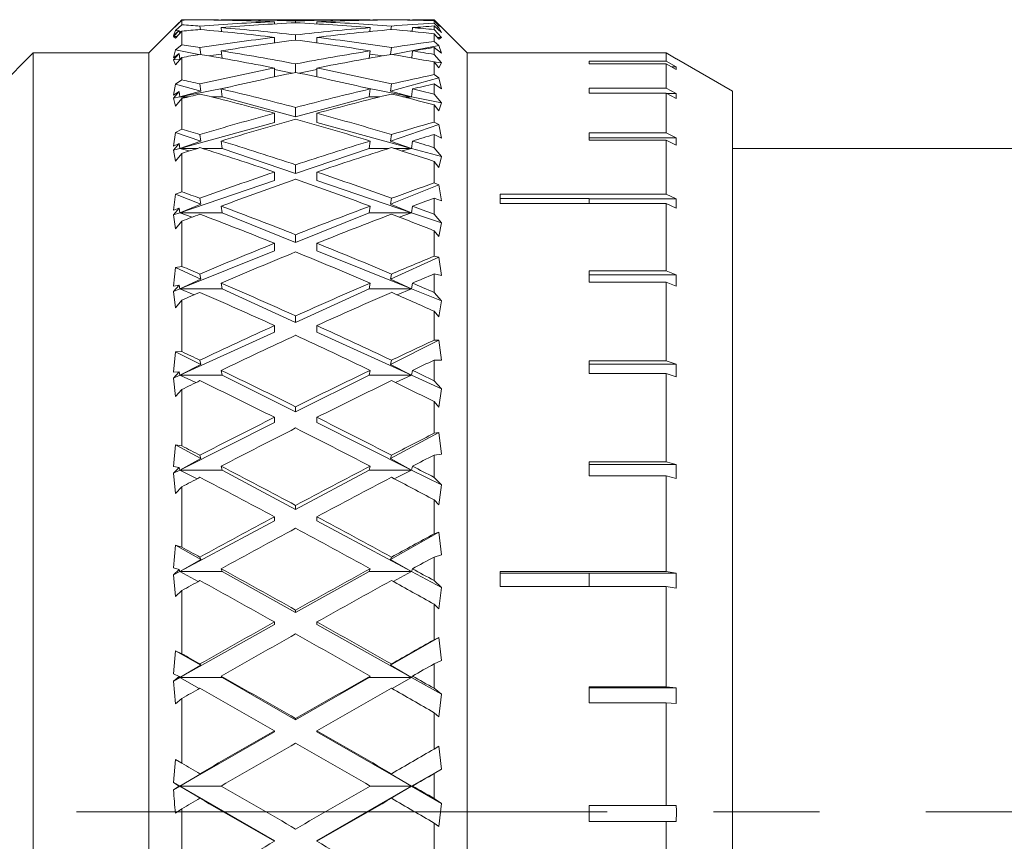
# Model space of a CAD drawing. Header units: inches. Extents: x 1.1 to 20.6, y 0.8 to 16.
# Tile 20 of 22: x 14.8 to 15.7, y 8.4 to 9.2. Entities that reach past the tile are written whole.
import ezdxf

# ---------------------------------------------------------------- set-up
doc = ezdxf.new("R2010")
doc.units = ezdxf.units.IN
doc.header["$MEASUREMENT"] = 0
doc.linetypes.add('CENTERX2', pattern=[0.8, 0.5, -0.1, 0.1, -0.1])
doc.layers.add('SLD-0', color=7, linetype='Continuous')

msp = doc.modelspace()

# ---------------------------------------------------------------- linework, layer by layer
at = {"color": 7, "linetype": 'Continuous', "lineweight": 15}
for p, q in [((14.90125, 9.15716), (14.90724, 9.16329)), ((14.90724, 9.16339), (14.90461, 9.16071)), ((14.90724, 9.16329), (14.90724, 9.15888)), ((14.92428, 9.16353), (14.92427, 9.16358)), ((14.94426, 9.16365), (14.94431, 9.16324)), ((15.08172, 9.16365), (14.94713, 9.16365)), ((15.08454, 9.16324), (15.08459, 9.16365)), ((15.10457, 9.16358), (15.10457, 9.16353)), ((15.12454, 9.16324), (15.12459, 9.16365)), ((15.14474, 9.16365), (15.12745, 9.16365)), ((15.17599, 9.1324), (15.14474, 9.16365)), ((15.14474, 9.16353), (15.14474, 9.16365)), ((15.15164, 9.15654), (15.14474, 9.16353)), ((14.90204, 9.15844), (14.87599, 9.1324)), ((14.90458, 9.16098), (14.89929, 9.15568)), ((14.89929, 9.15568), (14.90125, 9.15716)), ((14.90724, 9.15888), (14.90125, 9.15337)), ((14.90204, 9.15844), (14.90458, 9.16098)), ((14.90458, 9.16098), (14.90463, 9.16061)), ((14.92467, 9.15439), (14.92427, 9.1577)), ((14.94426, 9.15615), (14.94471, 9.15249)), ((14.99442, 9.1597), (14.99442, 9.16171)), ((15.01442, 9.16079), (15.01442, 9.16246)), ((15.03442, 9.1597), (15.03442, 9.16171)), ((15.08414, 9.15249), (15.08459, 9.15615)), ((15.10457, 9.1577), (15.10417, 9.15439)), ((15.12415, 9.15257), (15.12459, 9.15615)), ((15.14474, 9.16028), (15.14474, 9.16276)), ((15.14474, 9.16276), (15.14933, 9.15801)), ((15.14933, 9.15601), (15.14474, 9.16028)), ((15.14474, 9.15441), (15.14474, 9.15771)), ((15.14474, 9.15771), (15.15164, 9.15144)), ((15.15164, 9.14687), (15.14474, 9.15441)), ((15.14933, 9.15601), (15.14694, 9.15572)), ((15.14933, 9.15801), (15.15164, 9.15654)), ((15.15164, 9.15144), (15.14933, 9.15601)), ((14.89929, 9.14876), (14.90458, 9.15352)), ((14.90458, 9.15352), (14.89929, 9.14779)), ((14.90125, 9.15337), (14.89929, 9.14876)), ((14.90281, 9.14793), (14.89929, 9.14779)), ((14.89929, 9.14779), (14.90125, 9.14621)), ((14.90404, 9.15303), (14.90125, 9.15337)), ((14.90125, 9.14621), (14.90724, 9.15282)), ((14.90458, 9.15352), (14.90497, 9.15031)), ((14.9071, 9.15266), (14.90465, 9.15296)), ((14.90724, 9.15282), (14.90724, 9.13994)), ((14.99442, 9.14179), (14.99442, 9.147)), ((15.01442, 9.14448), (15.01442, 9.14933)), ((15.03442, 9.14179), (15.03442, 9.147)), ((15.1242, 9.15296), (15.12239, 9.15274)), ((15.14474, 9.14319), (15.14474, 9.15042)), ((15.14474, 9.15042), (15.14933, 9.1453)), ((15.15164, 9.14687), (15.14778, 9.14703)), ((15.14933, 9.1453), (15.15164, 9.14687)), ((14.90724, 9.13994), (14.90125, 9.13514)), ((14.9251, 9.13084), (14.92427, 9.13741)), ((14.99549, 9.14194), (14.99442, 9.14207)), ((15.03442, 9.14207), (15.03336, 9.14194)), ((15.10457, 9.13741), (15.10375, 9.13084)), ((15.14933, 9.13946), (15.10569, 9.13079)), ((15.14933, 9.13946), (15.14474, 9.14319)), ((15.14474, 9.13095), (15.14474, 9.13744)), ((15.14474, 9.13744), (15.15164, 9.13197)), ((15.15164, 9.13197), (15.14933, 9.13946)), ((14.76724, 9.1324), (14.73599, 9.10115)), ((14.87599, 9.1324), (14.76724, 9.1324)), ((14.76724, 9.1324), (14.76724, 7.7024)), ((14.87599, 9.1324), (14.87599, 8.41581)), ((14.90125, 9.13514), (14.89929, 9.12759)), ((14.89929, 9.12759), (14.90458, 9.13172)), ((14.90458, 9.13172), (14.89929, 9.12568)), ((14.90525, 9.1264), (14.89929, 9.12568)), ((14.92316, 9.13079), (14.90125, 9.13514)), ((14.90125, 9.12107), (14.90724, 9.12803)), ((14.90458, 9.13172), (14.90525, 9.1264)), ((14.90525, 9.1264), (14.90597, 9.12655)), ((14.90591, 9.12648), (14.90525, 9.1264)), ((14.90584, 9.1264), (14.90525, 9.1264)), ((14.90525, 9.1264), (14.90579, 9.12634)), ((14.90724, 9.12803), (14.90724, 9.10694)), ((14.94465, 9.13118), (14.93204, 9.12965)), ((14.94426, 9.13428), (14.94513, 9.12736)), ((15.08372, 9.12736), (15.08459, 9.13428)), ((15.0968, 9.12965), (15.0842, 9.13118)), ((15.12375, 9.12765), (15.12459, 9.13428)), ((15.15164, 9.123), (15.14474, 9.13095)), ((15.20699, 9.1324), (15.17599, 9.1324)), ((15.17599, 9.1324), (15.17599, 8.41581)), ((15.20699, 9.1324), (15.20699, 9.13234)), ((15.36349, 9.13238), (15.20699, 9.13238)), ((15.20699, 9.13234), (15.36349, 9.13234)), ((15.37295, 9.12691), (15.36349, 9.13238)), ((15.36349, 9.1245), (15.36349, 9.13234)), ((15.36349, 9.13234), (15.37295, 9.12688)), ((15.37295, 9.12691), (15.37289, 9.12691)), ((15.42599, 9.09632), (15.37299, 9.12692)), ((14.89929, 9.12568), (14.90125, 9.12107)), ((14.99442, 9.10979), (14.99442, 9.11808)), ((15.01442, 9.11402), (15.01442, 9.12197)), ((15.03442, 9.10979), (15.03442, 9.11808)), ((15.15164, 9.123), (15.14435, 9.12388)), ((15.14474, 9.11197), (15.14474, 9.12381)), ((15.14474, 9.12381), (15.14933, 9.11843)), ((15.14933, 9.11843), (15.15164, 9.123)), ((15.36349, 9.1245), (15.29081, 9.1245)), ((15.29081, 9.1245), (15.29081, 9.12212)), ((15.29081, 9.12212), (15.36349, 9.12212)), ((15.37295, 9.11911), (15.36349, 9.1245)), ((15.36349, 9.09921), (15.36349, 9.12212)), ((15.36349, 9.12212), (15.37295, 9.11673)), ((15.37295, 9.11911), (15.36878, 9.11911)), ((15.37295, 9.11911), (15.37295, 9.11673)), ((15.01108, 9.11332), (14.99442, 9.11663)), ((15.03442, 9.11663), (15.01777, 9.11332)), ((15.14933, 9.10886), (15.10369, 9.09644)), ((15.14933, 9.10886), (15.14474, 9.11197)), ((15.15164, 9.0986), (15.14933, 9.10886)), ((14.90125, 9.10295), (14.89929, 9.09259)), ((14.90724, 9.10694), (14.90125, 9.10295)), ((14.92515, 9.09644), (14.90125, 9.10295)), ((14.95153, 9.10016), (14.90525, 9.09097)), ((14.92515, 9.09644), (14.92427, 9.10311)), ((14.94426, 9.09846), (14.94525, 9.09097)), ((15.12359, 9.09097), (15.07732, 9.10016)), ((15.08359, 9.09097), (15.08459, 9.09846)), ((15.10457, 9.10311), (15.10369, 9.09644)), ((15.12359, 9.09097), (15.12459, 9.09846)), ((15.14474, 9.0936), (15.14474, 9.10314)), ((15.14474, 9.10314), (15.15164, 9.0986)), ((15.36349, 9.09921), (15.29081, 9.09921)), ((15.29081, 9.09921), (15.29081, 9.09454)), ((15.37295, 9.09402), (15.36349, 9.09921)), ((14.89929, 9.09259), (14.90458, 9.09603)), ((14.90458, 9.09603), (14.89929, 9.08979)), ((14.90525, 9.09097), (14.89929, 9.08979)), ((14.89929, 9.08979), (14.90125, 9.08223)), ((14.90125, 9.08223), (14.90724, 9.08941)), ((14.90458, 9.09603), (14.90525, 9.09097)), ((14.90525, 9.09097), (14.92515, 9.09644)), ((14.91347, 9.09097), (14.90525, 9.09097)), ((14.90525, 9.09097), (14.90981, 9.09006)), ((14.90724, 9.08941), (14.90724, 9.06052)), ((14.94525, 9.09097), (14.9351, 9.09097)), ((15.01442, 9.07214), (14.94525, 9.09097)), ((15.08359, 9.09097), (15.01442, 9.07214)), ((15.09374, 9.09097), (15.08359, 9.09097)), ((15.10369, 9.09644), (15.12359, 9.09097)), ((15.12359, 9.09097), (15.11538, 9.09097)), ((15.11903, 9.09006), (15.12359, 9.09097)), ((15.15164, 9.0854), (15.12359, 9.09097)), ((15.15164, 9.0854), (15.14474, 9.0936)), ((15.29081, 9.09454), (15.36349, 9.09454)), ((15.36349, 9.05713), (15.36349, 9.09454)), ((15.36349, 9.09454), (15.37295, 9.08935)), ((15.37295, 9.09402), (15.36445, 9.09402)), ((15.37295, 9.09402), (15.37295, 9.08935)), ((15.42599, 9.09632), (15.42599, 8.41589)), ((15.01442, 9.07214), (15.01442, 9.08088)), ((15.14474, 9.06723), (15.14474, 9.08346)), ((15.14474, 9.08346), (15.14933, 9.07791)), ((15.14933, 9.07791), (15.15164, 9.0854)), ((14.99442, 9.0667), (14.99442, 9.07552)), ((15.03442, 9.0667), (15.03442, 9.07552)), ((14.99442, 9.0667), (14.90525, 9.04243)), ((15.12359, 9.04243), (15.03442, 9.0667)), ((15.14933, 9.0648), (15.10369, 9.04927)), ((15.14933, 9.0648), (15.14474, 9.06723)), ((15.15164, 9.05197), (15.14933, 9.0648)), ((14.90125, 9.05741), (14.89929, 9.04446)), ((14.90724, 9.06052), (14.90125, 9.05741)), ((14.92515, 9.04927), (14.90125, 9.05741)), ((14.92515, 9.04927), (14.92427, 9.05545)), ((15.10457, 9.05545), (15.10369, 9.04927)), ((15.14474, 9.04309), (15.14474, 9.05551)), ((15.14474, 9.05551), (15.15164, 9.05197)), ((15.36349, 9.05713), (15.29081, 9.05713)), ((15.29081, 9.05713), (15.29081, 9.05029)), ((15.37295, 9.05227), (15.29081, 9.05227)), ((15.37295, 9.05227), (15.36349, 9.05713)), ((15.37295, 9.05227), (15.37295, 9.04543)), ((14.89929, 9.04446), (14.90458, 9.04712)), ((14.90458, 9.04712), (14.89929, 9.04081)), ((14.90458, 9.04712), (14.90525, 9.04243)), ((14.90525, 9.04243), (14.92515, 9.04927)), ((14.94426, 9.04937), (14.94525, 9.04243)), ((15.08359, 9.04243), (15.08459, 9.04937)), ((15.10369, 9.04927), (15.12359, 9.04243)), ((15.12359, 9.04243), (15.12459, 9.04937)), ((15.15164, 9.03479), (15.14474, 9.04309)), ((15.29081, 9.05029), (15.36349, 9.05029)), ((15.36349, 8.9993), (15.36349, 9.05029)), ((15.36349, 9.05029), (15.37295, 9.04543)), ((14.90525, 9.04243), (14.89929, 9.04081)), ((14.89929, 9.04081), (14.90125, 9.03045)), ((14.90125, 9.03045), (14.90724, 9.03771)), ((14.92201, 9.04243), (14.90525, 9.04243)), ((14.90525, 9.04243), (14.91424, 9.03996)), ((14.90724, 9.03771), (14.90724, 9.00158)), ((14.94525, 9.04243), (14.92653, 9.04243)), ((15.01442, 9.01888), (14.94525, 9.04243)), ((15.08359, 9.04243), (15.01442, 9.01888)), ((15.10231, 9.04243), (15.08359, 9.04243)), ((15.12359, 9.04243), (15.10683, 9.04243)), ((15.1146, 9.03996), (15.12359, 9.04243)), ((15.15164, 9.03479), (15.12359, 9.04243)), ((15.14933, 9.02454), (15.15164, 9.03479)), ((15.75379, 9.0424), (15.42599, 9.0424)), ((15.01442, 9.01888), (15.01442, 9.02689)), ((15.14474, 9.00984), (15.14474, 9.03014)), ((15.14474, 9.03014), (15.14933, 9.02454)), ((14.99442, 9.01207), (14.99442, 9.02015)), ((15.03442, 9.01207), (15.03442, 9.02015)), ((14.99442, 9.01207), (14.90525, 8.98172)), ((15.12359, 8.98172), (15.03442, 9.01207)), ((15.14933, 9.00815), (15.10369, 8.9898)), ((15.14933, 9.00815), (15.14474, 9.00984)), ((15.15164, 8.99299), (15.14933, 9.00815)), ((14.90125, 8.99941), (14.89929, 8.98412)), ((14.90724, 9.00158), (14.90125, 8.99941)), ((14.92515, 8.9898), (14.90125, 8.99941)), ((15.36349, 8.9993), (15.20699, 8.9993)), ((15.20699, 8.9993), (15.20699, 8.99046)), ((15.37295, 8.99489), (15.36349, 8.9993)), ((14.90525, 8.98172), (14.92515, 8.9898)), ((14.92515, 8.9898), (14.92427, 8.99538)), ((14.94426, 8.98799), (14.94525, 8.98172)), ((15.08359, 8.98172), (15.08459, 8.98799)), ((15.10457, 8.99538), (15.10369, 8.9898)), ((15.10369, 8.9898), (15.12359, 8.98172)), ((15.12359, 8.98172), (15.12459, 8.98799)), ((15.14474, 8.9804), (15.14474, 8.99545)), ((15.14474, 8.99545), (15.15164, 8.99299)), ((15.29081, 8.99529), (15.20699, 8.99529)), ((15.20699, 8.99046), (15.36349, 8.99046)), ((15.29081, 8.99529), (15.29081, 8.99046)), ((15.37295, 8.99489), (15.29081, 8.99489)), ((15.36349, 8.92714), (15.36349, 8.99046)), ((15.36349, 8.99046), (15.37295, 8.98605)), ((15.37295, 8.99489), (15.37295, 8.98605)), ((14.89929, 8.98412), (14.90458, 8.98596)), ((14.90458, 8.98596), (14.89929, 8.97969)), ((14.90525, 8.98172), (14.89929, 8.97969)), ((14.89929, 8.97969), (14.90125, 8.96674)), ((14.90458, 8.98596), (14.90525, 8.98172)), ((14.94525, 8.98172), (14.90525, 8.98172)), ((14.90525, 8.98172), (14.91699, 8.97768)), ((15.01442, 8.95391), (14.94525, 8.98172)), ((15.08359, 8.98172), (15.01442, 8.95391)), ((15.12359, 8.98172), (15.08359, 8.98172)), ((15.11186, 8.97768), (15.12359, 8.98172)), ((15.15164, 8.97217), (15.12359, 8.98172)), ((15.15164, 8.97217), (15.14474, 8.9804)), ((14.90125, 8.96674), (14.90724, 8.97394)), ((14.90724, 8.97394), (14.90724, 8.93127)), ((15.14933, 8.95934), (15.15164, 8.97217)), ((15.01442, 8.95391), (15.01442, 8.96103)), ((15.14474, 8.94093), (15.14474, 8.96489)), ((15.14474, 8.96489), (15.14933, 8.95934)), ((14.99442, 8.94587), (14.99442, 8.95305)), ((15.03442, 8.94587), (15.03442, 8.95305)), ((14.99442, 8.94587), (14.90525, 8.91003)), ((15.12359, 8.91003), (15.03442, 8.94587)), ((15.14933, 8.93999), (15.14474, 8.94093)), ((15.14933, 8.93999), (15.10369, 8.91919)), ((15.15164, 8.92281), (15.14933, 8.93999)), ((14.90125, 8.93008), (14.89929, 8.91274)), ((14.90724, 8.93127), (14.90125, 8.93008)), ((14.92515, 8.91919), (14.90125, 8.93008)), ((14.92515, 8.91919), (14.92427, 8.92406)), ((15.10457, 8.92406), (15.10369, 8.91919)), ((15.14474, 8.90675), (15.14474, 8.92413)), ((15.14474, 8.92413), (15.15164, 8.92281)), ((15.36349, 8.92714), (15.29081, 8.92714)), ((15.29081, 8.92714), (15.29081, 8.91651)), ((15.37295, 8.92329), (15.29081, 8.92329)), ((15.37295, 8.92329), (15.36349, 8.92714)), ((15.37295, 8.92329), (15.37295, 8.91266)), ((14.89929, 8.91274), (14.90458, 8.91373)), ((14.90458, 8.91373), (14.89929, 8.90763)), ((14.90458, 8.91373), (14.90525, 8.91003)), ((14.90525, 8.91003), (14.92515, 8.91919)), ((14.94426, 8.9155), (14.94525, 8.91003)), ((15.08359, 8.91003), (15.08459, 8.9155)), ((15.10369, 8.91919), (15.12359, 8.91003)), ((15.12359, 8.91003), (15.12459, 8.9155)), ((15.29081, 8.91651), (15.36349, 8.91651)), ((15.36349, 8.84243), (15.36349, 8.91651)), ((15.36349, 8.91651), (15.37295, 8.91266)), ((14.90525, 8.91003), (14.89929, 8.90763)), ((14.89929, 8.90763), (14.90125, 8.89234)), ((14.94525, 8.91003), (14.90525, 8.91003)), ((14.90525, 8.91003), (14.91892, 8.90448)), ((15.01442, 8.8785), (14.94525, 8.91003)), ((15.08359, 8.91003), (15.01442, 8.8785)), ((15.12359, 8.91003), (15.08359, 8.91003)), ((15.10992, 8.90448), (15.12359, 8.91003)), ((15.15164, 8.89875), (15.12359, 8.91003)), ((15.15164, 8.89875), (15.14474, 8.90675)), ((14.90125, 8.89234), (14.90724, 8.89933)), ((14.90724, 8.89933), (14.90724, 8.85095)), ((15.14933, 8.8836), (15.15164, 8.89875)), ((15.14474, 8.86182), (15.14474, 8.88899)), ((15.14474, 8.88899), (15.14933, 8.8836)), ((15.01442, 8.8785), (15.01442, 8.88459)), ((14.99442, 8.86939), (14.90525, 8.82875)), ((14.99442, 8.86939), (14.99442, 8.87553)), ((15.03442, 8.86939), (15.03442, 8.87553)), ((15.12359, 8.82875), (15.03442, 8.86939)), ((15.14933, 8.86166), (15.10369, 8.83881)), ((15.14933, 8.86166), (15.14474, 8.86182)), ((15.15164, 8.84279), (15.14933, 8.86166)), ((14.90125, 8.85078), (14.89929, 8.83173)), ((14.90724, 8.85095), (14.90125, 8.85078)), ((14.92515, 8.83881), (14.90125, 8.85078)), ((14.90525, 8.82875), (14.92515, 8.83881)), ((14.92515, 8.83881), (14.92427, 8.84288)), ((15.10457, 8.84288), (15.10369, 8.83881)), ((15.10369, 8.83881), (15.12359, 8.82875)), ((15.14474, 8.82358), (15.14474, 8.84296)), ((15.14474, 8.84296), (15.15164, 8.84279)), ((15.36349, 8.84243), (15.29081, 8.84243)), ((15.29081, 8.84243), (15.29081, 8.83028)), ((15.37295, 8.83923), (15.29081, 8.83923)), ((15.37295, 8.83923), (15.36349, 8.84243)), ((15.37295, 8.83923), (15.37295, 8.82708)), ((14.89929, 8.83173), (14.90458, 8.83184)), ((14.90458, 8.83184), (14.89929, 8.82603)), ((14.90458, 8.83184), (14.90525, 8.82875)), ((14.94426, 8.83332), (14.94525, 8.82875)), ((15.08359, 8.82875), (15.08459, 8.83332)), ((15.12359, 8.82875), (15.12459, 8.83332)), ((15.29081, 8.83028), (15.36349, 8.83028)), ((15.36349, 8.74726), (15.36349, 8.83028)), ((15.36349, 8.83028), (15.37295, 8.82708)), ((14.90525, 8.82875), (14.89929, 8.82603)), ((14.89929, 8.82603), (14.90125, 8.80869)), ((14.94525, 8.82875), (14.90525, 8.82875)), ((14.90525, 8.82875), (14.9204, 8.82178)), ((15.01442, 8.79412), (14.94525, 8.82875)), ((15.08359, 8.82875), (15.01442, 8.79412)), ((15.12359, 8.82875), (15.08359, 8.82875)), ((15.10844, 8.82178), (15.12359, 8.82875)), ((15.15164, 8.81597), (15.12359, 8.82875)), ((15.15164, 8.81597), (15.14474, 8.82358)), ((14.90125, 8.80869), (14.90724, 8.81534)), ((14.90724, 8.81534), (14.90724, 8.7622)), ((15.14933, 8.79879), (15.15164, 8.81597)), ((15.14474, 8.77406), (15.14474, 8.80391)), ((15.14474, 8.80391), (15.14933, 8.79879)), ((15.01442, 8.79412), (15.01442, 8.79905)), ((14.99442, 8.78411), (14.90525, 8.73946)), ((14.99442, 8.78411), (14.99442, 8.78909)), ((15.03442, 8.78411), (15.03442, 8.78909)), ((15.12359, 8.73946), (15.03442, 8.78411)), ((15.14933, 8.77468), (15.10369, 8.75023)), ((15.14933, 8.77468), (15.14474, 8.77406)), ((15.15164, 8.75449), (15.14933, 8.77468)), ((14.90125, 8.76304), (14.89929, 8.74266)), ((14.90724, 8.7622), (14.90125, 8.76304)), ((14.92515, 8.75023), (14.90125, 8.76304)), ((14.90525, 8.73946), (14.92515, 8.75023)), ((14.92515, 8.75023), (14.92427, 8.75342)), ((15.10457, 8.75342), (15.10369, 8.75023)), ((15.10369, 8.75023), (15.12359, 8.73946)), ((15.14474, 8.7535), (15.15164, 8.75449)), ((15.14474, 8.7325), (15.14474, 8.7535)), ((15.36349, 8.74726), (15.29081, 8.74726)), ((15.29081, 8.74726), (15.29081, 8.73388)), ((15.37295, 8.74479), (15.36349, 8.74726)), ((14.89929, 8.74266), (14.90458, 8.74188)), ((14.90458, 8.74188), (14.89929, 8.73648)), ((14.90525, 8.73946), (14.89929, 8.73648)), ((14.90458, 8.74188), (14.90525, 8.73946)), ((14.94525, 8.73946), (14.90525, 8.73946)), ((14.90525, 8.73946), (14.92161, 8.73119)), ((14.94426, 8.74304), (14.94525, 8.73946)), ((15.01442, 8.7024), (14.94525, 8.73946)), ((15.08359, 8.73946), (15.01442, 8.7024)), ((15.08359, 8.73946), (15.08459, 8.74304)), ((15.12359, 8.73946), (15.08359, 8.73946)), ((15.10723, 8.73119), (15.12359, 8.73946)), ((15.12359, 8.73946), (15.12459, 8.74304)), ((15.15164, 8.72542), (15.12359, 8.73946)), ((15.37295, 8.74479), (15.29081, 8.74479)), ((15.37295, 8.74479), (15.37295, 8.73141)), ((14.89929, 8.73648), (14.90125, 8.71743)), ((15.15164, 8.72542), (15.14474, 8.7325)), ((15.29081, 8.73388), (15.36349, 8.73388)), ((15.36349, 8.64396), (15.36349, 8.73388)), ((15.36349, 8.73388), (15.37295, 8.73141)), ((14.90125, 8.71743), (14.90724, 8.72361)), ((14.90724, 8.72361), (14.90724, 8.66674)), ((15.14933, 8.70655), (15.15164, 8.72542)), ((15.14474, 8.67937), (15.14474, 8.71131)), ((15.14474, 8.71131), (15.14933, 8.70655)), ((15.01442, 8.7024), (15.01442, 8.70609)), ((14.99442, 8.69168), (14.90525, 8.64391)), ((14.99442, 8.69168), (14.99442, 8.69541)), ((15.03442, 8.69168), (15.03442, 8.69541)), ((15.12359, 8.64391), (15.03442, 8.69168)), ((15.14933, 8.68075), (15.10369, 8.65517)), ((15.14933, 8.68075), (15.14474, 8.67937)), ((15.15164, 8.65963), (15.14933, 8.68075)), ((14.90125, 8.66857), (14.89929, 8.64725)), ((14.90724, 8.66674), (14.90125, 8.66857)), ((14.92515, 8.65517), (14.90125, 8.66857)), ((14.90525, 8.64391), (14.92515, 8.65517)), ((14.92515, 8.65517), (14.92427, 8.65741)), ((15.10457, 8.65741), (15.10369, 8.65517)), ((15.10369, 8.65517), (15.12359, 8.64391)), ((15.14474, 8.65751), (15.15164, 8.65963)), ((15.14474, 8.63529), (15.14474, 8.65751)), ((14.89929, 8.64725), (14.90458, 8.64561)), ((14.90458, 8.64561), (14.89929, 8.64071)), ((14.90525, 8.64391), (14.89929, 8.64071)), ((14.90458, 8.64561), (14.90525, 8.64391)), ((14.94525, 8.64391), (14.90525, 8.64391)), ((14.90525, 8.64391), (14.92266, 8.63449)), ((14.94426, 8.64642), (14.94525, 8.64391)), ((15.01442, 8.60514), (14.94525, 8.64391)), ((15.08359, 8.64391), (15.01442, 8.60514)), ((15.08359, 8.64391), (15.08459, 8.64642)), ((15.12359, 8.64391), (15.08359, 8.64391)), ((15.10619, 8.63449), (15.12359, 8.64391)), ((15.12359, 8.64391), (15.12459, 8.64642)), ((15.15164, 8.62888), (15.12359, 8.64391)), ((15.36349, 8.64396), (15.20699, 8.64396)), ((15.20699, 8.64396), (15.20699, 8.62968)), ((15.37295, 8.64228), (15.36349, 8.64396)), ((14.89929, 8.64071), (14.90125, 8.62033)), ((15.15164, 8.62888), (15.14474, 8.63529)), ((15.29081, 8.64244), (15.20699, 8.64244)), ((15.29081, 8.64244), (15.29081, 8.62968)), ((15.37295, 8.64228), (15.29081, 8.64228)), ((15.37295, 8.64228), (15.37295, 8.62801)), ((14.90125, 8.62033), (14.90724, 8.62592)), ((14.90724, 8.62592), (14.90724, 8.56642)), ((15.14933, 8.60869), (15.15164, 8.62888)), ((15.20699, 8.62968), (15.36349, 8.62968)), ((15.36349, 8.53508), (15.36349, 8.62968)), ((15.36349, 8.62968), (15.37295, 8.62801)), ((15.01442, 8.60514), (15.01442, 8.60751)), ((15.14474, 8.57957), (15.14474, 8.61298)), ((15.14474, 8.61298), (15.14933, 8.60869)), ((14.99442, 8.59392), (14.90525, 8.54394)), ((14.99442, 8.59392), (14.99442, 8.59632)), ((15.03442, 8.59392), (15.03442, 8.59632)), ((15.12359, 8.54394), (15.03442, 8.59392)), ((15.14933, 8.5817), (15.10369, 8.55549)), ((15.14933, 8.5817), (15.14474, 8.57957)), ((15.15164, 8.56005), (15.14933, 8.5817)), ((14.90125, 8.56921), (14.89929, 8.54737)), ((14.90724, 8.56642), (14.90125, 8.56921)), ((14.92515, 8.55549), (14.90125, 8.56921)), ((14.90525, 8.54394), (14.92515, 8.55549)), ((14.92515, 8.55549), (14.92427, 8.55674)), ((15.10457, 8.55674), (15.10369, 8.55549)), ((15.10369, 8.55549), (15.12359, 8.54394)), ((15.14474, 8.55683), (15.15164, 8.56005)), ((15.14474, 8.53383), (15.14474, 8.55683)), ((14.89929, 8.54737), (14.90458, 8.54489)), ((14.90458, 8.54489), (14.89929, 8.5406)), ((14.90525, 8.54394), (14.89929, 8.5406)), ((14.90458, 8.54489), (14.90525, 8.54394)), ((14.94525, 8.54394), (14.90525, 8.54394)), ((14.90525, 8.54394), (14.92361, 8.53355)), ((14.94426, 8.54535), (14.94525, 8.54394)), ((15.01442, 8.50422), (14.94525, 8.54394)), ((15.08359, 8.54394), (15.01442, 8.50422)), ((15.08359, 8.54394), (15.08459, 8.54535)), ((15.12359, 8.54394), (15.08359, 8.54394)), ((15.10524, 8.53355), (15.12359, 8.54394)), ((15.12359, 8.54394), (15.12459, 8.54535)), ((15.15164, 8.52822), (15.12359, 8.54394)), ((14.89929, 8.5406), (14.90125, 8.51928)), ((15.15164, 8.52822), (15.14474, 8.53383)), ((15.36349, 8.53508), (15.29081, 8.53508)), ((15.29081, 8.53508), (15.29081, 8.52026)), ((15.37295, 8.53424), (15.29081, 8.53424)), ((15.37295, 8.53424), (15.36349, 8.53508)), ((15.37295, 8.53424), (15.37295, 8.51942)), ((14.90125, 8.51928), (14.90724, 8.52417)), ((14.90724, 8.52417), (14.90724, 8.46321)), ((15.14933, 8.5071), (15.15164, 8.52822)), ((15.29081, 8.52026), (15.36349, 8.52026)), ((15.36349, 8.42331), (15.36349, 8.52026)), ((15.36349, 8.52026), (15.37295, 8.51942)), ((15.01442, 8.50422), (15.01442, 8.50523)), ((15.14474, 8.47661), (15.14474, 8.51085)), ((15.14474, 8.51085), (15.14933, 8.5071)), ((14.99442, 8.49273), (14.90525, 8.44152)), ((14.99442, 8.49273), (14.99442, 8.49375)), ((15.03442, 8.49273), (15.03442, 8.49375)), ((15.12359, 8.44152), (15.03442, 8.49273)), ((15.14933, 8.47944), (15.14474, 8.47661)), ((15.15164, 8.4577), (15.14933, 8.47944)), ((14.90125, 8.4669), (14.89929, 8.44495)), ((14.90724, 8.46321), (14.90125, 8.4669)), ((14.90525, 8.44152), (14.92515, 8.45311)), ((14.92515, 8.45311), (14.92427, 8.45335)), ((15.10457, 8.45335), (15.10369, 8.45311)), ((15.10369, 8.45311), (15.12359, 8.44152)), ((15.12359, 8.44152), (15.15164, 8.4577)), ((15.14474, 8.45345), (15.15164, 8.4577)), ((15.14474, 8.43011), (15.14474, 8.45345)), ((14.89929, 8.44495), (14.90458, 8.4417)), ((14.89929, 8.44495), (14.90525, 8.44152)), ((14.90458, 8.4417), (14.89929, 8.43809)), ((14.90525, 8.44152), (14.89929, 8.43809)), ((14.90458, 8.4417), (14.90525, 8.44152)), ((14.90525, 8.44152), (14.92515, 8.42997)), ((14.90525, 8.44152), (14.99442, 8.39007)), ((14.94472, 8.44152), (14.90525, 8.44152)), ((15.03442, 8.39007), (15.12359, 8.44152)), ((15.12359, 8.44152), (15.08412, 8.44152)), ((15.10369, 8.42997), (15.12359, 8.44152)), ((15.12359, 8.44152), (15.12459, 8.44178)), ((15.15164, 8.42541), (15.12359, 8.44152)), ((14.92515, 8.42997), (14.92427, 8.43021)), ((15.10457, 8.43021), (15.10369, 8.42997)), ((15.15164, 8.42541), (15.14474, 8.43011)), ((15.14933, 8.40376), (15.15164, 8.42541)), ((15.36349, 8.42331), (15.29081, 8.42331)), ((15.29081, 8.42331), (15.29081, 8.40831)), ((15.37295, 8.42332), (15.36349, 8.42331)), ((14.87599, 8.41581), (14.87599, 7.7024)), ((14.90125, 8.41624), (14.90724, 8.42034)), ((14.90724, 8.42034), (14.90724, 8.3591)), ((15.17599, 8.41581), (15.17599, 7.7024)), ((15.42599, 8.41589), (15.42599, 7.73848)), ((15.14474, 8.37251), (15.14474, 8.4069)), ((15.14474, 8.4069), (15.14933, 8.40376)), ((15.29081, 8.40832), (15.37295, 8.40832)), ((15.29081, 8.40831), (15.36349, 8.40831)), ((15.36349, 8.40831), (15.37295, 8.40832)), ((15.36349, 8.31139), (15.36349, 8.40831)), ((14.99442, 8.39007), (14.99442, 8.3897)), ((15.03442, 8.39007), (15.03442, 8.3897))]:
    msp.add_line(p, q, dxfattribs=at)
for centre, major_axis, ratio, start_param, end_param in [((15.03442, 8.4174), (1.29172, -0.08021), 0.574371, 1.69177, 1.704999), ((15.03442, 8.4174), (1.29182, -0.0753), 0.574726, 1.689609, 1.702838), ((14.99442, 8.4174), (1.29182, -0.0753), 0.574726, 1.643075, 1.658586), ((14.99442, 8.4174), (1.29172, -0.08021), 0.574371, 1.606445, 1.660747), ((15.03442, 8.4174), (1.29182, -0.0753), 0.574726, 1.671872, 1.674098), ((15.03442, 8.4174), (1.29172, -0.08021), 0.574371, 1.621919, 1.676259), ((14.99442, 8.4174), (1.29172, 0.08021), 0.574371, 1.465334, 1.519673), ((15.03442, 8.4174), (1.29172, 0.08021), 0.574371, 1.480846, 1.535147), ((14.99442, 8.4174), (1.29182, 0.0753), 0.574726, 1.467495, 1.46972), ((15.03442, 8.4174), (1.29182, 0.0753), 0.574726, 1.483007, 1.498518), ((14.99442, 8.4174), (1.29172, 0.08021), 0.574371, 1.434302, 1.449822), ((14.99442, 8.4174), (1.29182, 0.0753), 0.574726, 1.420745, 1.451983), ((15.03442, 8.4174), (1.29182, 0.0753), 0.574726, 1.451852, 1.467495), ((15.03442, 8.4174), (1.29172, 0.08021), 0.574371, 1.463109, 1.465334), ((15.03442, 8.4174), (1.28645, -0.22678), 0.552648, 1.75324, 1.766468), ((15.03442, 8.4174), (1.29172, 0.08021), 0.574371, 1.620472, 1.6337), ((14.99442, 8.4174), (1.29172, 0.08021), 0.574371, 1.535147, 1.589449), ((14.99442, 8.4174), (1.28645, -0.22678), 0.552648, 1.667915, 1.722216), ((15.03442, 8.4174), (1.29172, 0.08021), 0.574371, 1.550621, 1.60496), ((15.03442, 8.4174), (1.28645, -0.22678), 0.552648, 1.683389, 1.737728), ((14.99442, 8.4174), (1.29172, -0.08021), 0.574371, 1.536632, 1.590972), ((14.99442, 8.4174), (1.28645, 0.22678), 0.552648, 1.403865, 1.458204), ((15.03442, 8.4174), (1.29172, -0.08021), 0.574371, 1.552144, 1.606445), ((15.03442, 8.4174), (1.28645, 0.22678), 0.552648, 1.419377, 1.473678), ((14.99442, 8.4174), (1.28645, 0.22678), 0.552648, 1.357115, 1.388353), ((14.99442, 8.4174), (1.29172, -0.08021), 0.574371, 1.489882, 1.521121), ((15.03442, 8.4174), (1.28645, 0.22678), 0.552648, 1.388222, 1.403865), ((15.03442, 8.4174), (1.29172, -0.08021), 0.574371, 1.520989, 1.536632), ((14.99442, 8.4174), (1.28645, 0.22678), 0.552648, 1.473678, 1.527979), ((15.03442, 8.4174), (1.28645, -0.22678), 0.552648, 1.613613, 1.667915), ((15.03442, 8.4174), (1.27979, -0.35246), 0.513969, 1.796737, 1.809965), ((15.03442, 8.4174), (1.28645, 0.22678), 0.552648, 1.489152, 1.543491), ((14.99442, 8.4174), (1.28645, -0.22678), 0.552648, 1.598101, 1.652441), ((14.99442, 8.4174), (1.27979, 0.35246), 0.513969, 1.313618, 1.344856), ((15.03442, 8.4174), (1.27979, 0.35246), 0.513969, 1.344724, 1.360368), ((15.03442, 8.4174), (1.28645, 0.22678), 0.552648, 1.559003, 1.572231), ((14.99442, 8.4174), (1.27979, -0.35246), 0.513969, 1.711412, 1.765713), ((15.03442, 8.4174), (1.27979, -0.35246), 0.513969, 1.726886, 1.781225), ((14.99442, 8.4174), (1.27979, 0.35246), 0.513969, 1.360368, 1.414707), ((15.03442, 8.4174), (1.27979, 0.35246), 0.513969, 1.375879, 1.430181), ((14.99442, 8.4174), (1.28645, -0.22678), 0.552648, 1.551351, 1.58259), ((15.03442, 8.4174), (1.28645, -0.22678), 0.552648, 1.582458, 1.598101), ((14.99442, 8.4174), (1.27979, 0.35246), 0.513969, 1.430181, 1.484482), ((15.03442, 8.4174), (1.27979, -0.35246), 0.513969, 1.65711, 1.711412), ((15.03442, 8.4174), (1.27979, 0.35246), 0.513969, 1.445655, 1.499994), ((14.99442, 8.4174), (1.27979, -0.35246), 0.513969, 1.641599, 1.695938), ((14.99442, 8.4174), (1.27521, 0.4545), 0.46414, 1.290293, 1.321531), ((15.03442, 8.4174), (1.27521, -0.4545), 0.46414, 1.820062, 1.83329), ((15.03442, 8.4174), (1.27521, -0.4545), 0.46414, 1.750211, 1.80455), ((14.99442, 8.4174), (1.27521, 0.4545), 0.46414, 1.337043, 1.391382), ((15.03442, 8.4174), (1.27521, 0.4545), 0.46414, 1.3214, 1.337043), ((15.03442, 8.4174), (1.27979, -0.35246), 0.513969, 1.625955, 1.641599), ((15.03442, 8.4174), (1.27979, 0.35246), 0.513969, 1.515506, 1.528734), ((14.99442, 8.4174), (1.27521, -0.4545), 0.46414, 1.734737, 1.789038), ((15.03442, 8.4174), (1.27521, 0.4545), 0.46414, 1.352555, 1.406856), ((14.99442, 8.4174), (1.27979, -0.35246), 0.513969, 1.594849, 1.626087), ((14.99442, 8.4174), (1.27521, 0.4545), 0.46414, 1.406856, 1.461157), ((15.03442, 8.4174), (1.27521, -0.4545), 0.46414, 1.680435, 1.734737), ((15.03442, 8.4174), (1.27521, 0.4545), 0.46414, 1.42233, 1.476669), ((14.99442, 8.4174), (1.27521, -0.4545), 0.46414, 1.664923, 1.719263), ((14.99442, 8.4174), (1.27395, 0.53553), 0.407955, 1.284394, 1.315632), ((15.03442, 8.4174), (1.27395, -0.53553), 0.407955, 1.82596, 1.839189), ((15.03442, 8.4174), (1.27395, 0.53553), 0.407955, 1.315501, 1.331144), ((15.03442, 8.4174), (1.27521, 0.4545), 0.46414, 1.492181, 1.505409), ((14.99442, 8.4174), (1.27395, -0.53553), 0.407955, 1.740635, 1.794937), ((15.03442, 8.4174), (1.27395, -0.53553), 0.407955, 1.756109, 1.810449), ((14.99442, 8.4174), (1.27395, 0.53553), 0.407955, 1.331144, 1.385483), ((15.03442, 8.4174), (1.27395, 0.53553), 0.407955, 1.346656, 1.400957), ((14.99442, 8.4174), (1.27521, -0.4545), 0.46414, 1.618173, 1.649412), ((15.03442, 8.4174), (1.27521, -0.4545), 0.46414, 1.64928, 1.664923), ((14.99442, 8.4174), (1.27395, 0.53553), 0.407955, 1.400957, 1.455259), ((15.03442, 8.4174), (1.27395, -0.53553), 0.407955, 1.686334, 1.740635), ((15.03442, 8.4174), (1.27395, 0.53553), 0.407955, 1.416431, 1.47077), ((14.99442, 8.4174), (1.27395, -0.53553), 0.407955, 1.670822, 1.725161), ((14.99442, 8.4174), (1.27555, 0.59933), 0.348579, 1.291891, 1.32313), ((15.03442, 8.4174), (1.27555, -0.59933), 0.348579, 1.818463, 1.831691), ((15.03442, 8.4174), (1.27555, -0.59933), 0.348579, 1.748612, 1.802951), ((14.99442, 8.4174), (1.27555, 0.59933), 0.348579, 1.338641, 1.392981), ((15.03442, 8.4174), (1.27555, 0.59933), 0.348579, 1.322998, 1.338641), ((15.03442, 8.4174), (1.27395, -0.53553), 0.407955, 1.655179, 1.670822), ((15.03442, 8.4174), (1.27395, 0.53553), 0.407955, 1.486282, 1.49951), ((14.99442, 8.4174), (1.27555, -0.59933), 0.348579, 1.733138, 1.787439), ((15.03442, 8.4174), (1.27555, 0.59933), 0.348579, 1.354153, 1.408455), ((14.99442, 8.4174), (1.27395, -0.53553), 0.407955, 1.624072, 1.65531), ((14.99442, 8.4174), (1.27555, 0.59933), 0.348579, 1.408455, 1.462756), ((15.03442, 8.4174), (1.27555, -0.59933), 0.348579, 1.678837, 1.733138), ((15.03442, 8.4174), (1.27555, 0.59933), 0.348579, 1.423929, 1.478268), ((14.99442, 8.4174), (1.27555, -0.59933), 0.348579, 1.663325, 1.717664), ((14.99442, 8.4174), (1.27897, 0.64911), 0.287856, 1.309164, 1.340402), ((15.03442, 8.4174), (1.27897, -0.64911), 0.287856, 1.801191, 1.814419), ((15.03442, 8.4174), (1.27897, 0.64911), 0.287856, 1.34027, 1.355914), ((15.03442, 8.4174), (1.27897, -0.64911), 0.287856, 1.73134, 1.785679), ((14.99442, 8.4174), (1.27897, 0.64911), 0.287856, 1.355914, 1.410253), ((15.03442, 8.4174), (1.27555, -0.59933), 0.348579, 1.647682, 1.663325), ((15.03442, 8.4174), (1.27555, 0.59933), 0.348579, 1.49378, 1.507008), ((14.99442, 8.4174), (1.27897, -0.64911), 0.287856, 1.715866, 1.770167), ((15.03442, 8.4174), (1.27897, 0.64911), 0.287856, 1.371426, 1.425727), ((14.99442, 8.4174), (1.27555, -0.59933), 0.348579, 1.616575, 1.647813), ((14.99442, 8.4174), (1.27897, 0.64911), 0.287856, 1.425727, 1.480028), ((15.03442, 8.4174), (1.27897, -0.64911), 0.287856, 1.661564, 1.715866), ((15.03442, 8.4174), (1.27897, 0.64911), 0.287856, 1.441201, 1.49554), ((14.99442, 8.4174), (1.27897, -0.64911), 0.287856, 1.646053, 1.700392), ((14.99442, 8.4174), (1.28312, 0.68719), 0.226761, 1.33338, 1.364618), ((15.03442, 8.4174), (1.28312, -0.68719), 0.226761, 1.776975, 1.790203), ((15.03442, 8.4174), (1.28312, 0.68719), 0.226761, 1.364486, 1.38013), ((15.03442, 8.4174), (1.28312, -0.68719), 0.226761, 1.707124, 1.761463), ((14.99442, 8.4174), (1.28312, 0.68719), 0.226761, 1.38013, 1.434469), ((15.03442, 8.4174), (1.27897, -0.64911), 0.287856, 1.630409, 1.646053), ((15.03442, 8.4174), (1.27897, 0.64911), 0.287856, 1.511052, 1.52428), ((14.99442, 8.4174), (1.28312, -0.68719), 0.226761, 1.69165, 1.745951), ((15.03442, 8.4174), (1.28312, 0.68719), 0.226761, 1.395642, 1.449943), ((14.99442, 8.4174), (1.27897, -0.64911), 0.287856, 1.599303, 1.630541), ((14.99442, 8.4174), (1.28312, 0.68719), 0.226761, 1.449943, 1.504244), ((15.03442, 8.4174), (1.28312, -0.68719), 0.226761, 1.637348, 1.69165), ((15.03442, 8.4174), (1.28312, 0.68719), 0.226761, 1.465417, 1.519756), ((14.99442, 8.4174), (1.28312, -0.68719), 0.226761, 1.621837, 1.676176), ((14.99442, 8.4174), (1.2871, 0.71511), 0.165747, 1.362404, 1.393642), ((15.03442, 8.4174), (1.2871, -0.71511), 0.165747, 1.747951, 1.761179), ((15.03442, 8.4174), (1.2871, 0.71511), 0.165747, 1.39351, 1.409153), ((15.03442, 8.4174), (1.2871, -0.71511), 0.165747, 1.6781, 1.732439), ((14.99442, 8.4174), (1.2871, 0.71511), 0.165747, 1.409153, 1.463493), ((15.03442, 8.4174), (1.28312, -0.68719), 0.226761, 1.606193, 1.621837), ((15.03442, 8.4174), (1.28312, 0.68719), 0.226761, 1.535268, 1.548496), ((14.99442, 8.4174), (1.2871, -0.71511), 0.165747, 1.662626, 1.716927), ((15.03442, 8.4174), (1.2871, 0.71511), 0.165747, 1.424665, 1.478967), ((14.99442, 8.4174), (1.28312, -0.68719), 0.226761, 1.575087, 1.606325), ((14.99442, 8.4174), (1.2871, 0.71511), 0.165747, 1.478967, 1.533268), ((15.03442, 8.4174), (1.2871, -0.71511), 0.165747, 1.608325, 1.662626), ((15.03442, 8.4174), (1.2871, 0.71511), 0.165747, 1.494441, 1.54878), ((14.99442, 8.4174), (1.2871, -0.71511), 0.165747, 1.592813, 1.647152), ((14.99442, 8.4174), (1.29025, 0.73386), 0.104964, 1.394603, 1.425841), ((15.03442, 8.4174), (1.29025, -0.73386), 0.104964, 1.715751, 1.728979), ((15.03442, 8.4174), (1.29025, 0.73386), 0.104964, 1.42571, 1.441353), ((15.03442, 8.4174), (1.29025, -0.73386), 0.104964, 1.6459, 1.700239), ((14.99442, 8.4174), (1.29025, 0.73386), 0.104964, 1.441353, 1.495692), ((15.03442, 8.4174), (1.2871, -0.71511), 0.165747, 1.577169, 1.592813), ((15.03442, 8.4174), (1.2871, 0.71511), 0.165747, 1.564292, 1.57752), ((14.99442, 8.4174), (1.29025, -0.73386), 0.104964, 1.630426, 1.684728), ((15.03442, 8.4174), (1.29025, 0.73386), 0.104964, 1.456865, 1.511166), ((14.99442, 8.4174), (1.2871, -0.71511), 0.165747, 1.546063, 1.577301), ((14.99442, 8.4174), (1.29025, 0.73386), 0.104964, 1.511166, 1.565468), ((15.03442, 8.4174), (1.29025, -0.73386), 0.104964, 1.576125, 1.630426), ((15.03442, 8.4174), (1.29025, 0.73386), 0.104964, 1.52664, 1.58098), ((14.99442, 8.4174), (1.29025, -0.73386), 0.104964, 1.560613, 1.614952), ((14.99442, 8.4174), (1.29212, 0.74404), 0.044391, 1.428677, 1.459915), ((15.03442, 8.4174), (1.29212, -0.74404), 0.044391, 1.681677, 1.694906), ((15.03442, 8.4174), (1.29212, 0.74404), 0.044391, 1.459784, 1.475427), ((15.03442, 8.4174), (1.29212, -0.74404), 0.044391, 1.611826, 1.666166), ((14.99442, 8.4174), (1.29212, 0.74404), 0.044391, 1.475427, 1.529766), ((15.03442, 8.4174), (1.29025, -0.73386), 0.104964, 1.54497, 1.560613), ((15.03442, 8.4174), (1.29025, 0.73386), 0.104964, 1.596491, 1.60972), ((14.99442, 8.4174), (1.29212, -0.74404), 0.044391, 1.596352, 1.650654), ((15.03442, 8.4174), (1.29212, 0.74404), 0.044391, 1.490939, 1.54524), ((14.99442, 8.4174), (1.29025, -0.73386), 0.104964, 1.513863, 1.545101), ((14.99442, 8.4174), (1.29212, 0.74404), 0.044391, 1.54524, 1.599542), ((15.03442, 8.4174), (1.29212, -0.74404), 0.044391, 1.542051, 1.596352), ((15.03442, 8.4174), (1.29212, 0.74404), 0.044391, 1.560714, 1.615053), ((14.99442, 8.4174), (1.29212, -0.74404), 0.044391, 1.526539, 1.580879), ((14.99442, 8.4174), (1.29249, 0.74596), 0.016079, 4.788434, 4.819672), ((15.03442, 8.4174), (1.29249, -0.74596), 0.016079, 4.623116, 4.636344), ((15.03442, 8.4174), (1.29249, 0.74596), 0.016079, 4.772922, 4.788566), ((15.03442, 8.4174), (1.29249, -0.74596), 0.016079, 4.651856, 4.706195), ((14.99442, 8.4174), (1.29249, 0.74596), 0.016079, 4.718583, 4.772922), ((15.03442, 8.4174), (1.29212, -0.74404), 0.044391, 1.510896, 1.526539), ((15.03442, 8.4174), (1.29212, 0.74404), 0.044391, 1.630565, 1.643793), ((14.99442, 8.4174), (1.29249, -0.74596), 0.016079, 4.667367, 4.721669), ((15.03442, 8.4174), (1.29249, 0.74596), 0.016079, 4.703109, 4.757411), ((14.99442, 8.4174), (1.29212, -0.74404), 0.044391, 1.479789, 1.511028), ((14.99442, 8.4174), (1.29249, 0.74596), 0.016079, 4.648808, 4.703109), ((15.03442, 8.4174), (1.29249, -0.74596), 0.016079, 4.721669, 4.77597)]:
    msp.add_ellipse(centre, major_axis=major_axis, ratio=ratio, start_param=start_param, end_param=end_param, dxfattribs=at)
for points, knots in [([(15.37295, 9.12691), (15.373, 9.12691), (15.37305, 9.1269), (15.37297, 9.12688), (15.37295, 9.12688)], [0, 0, 0, 0, 0.75091, 1, 1, 1, 1]), ([(14.89929, 8.43809), (14.89958, 8.43445), (14.90015, 8.42716), (14.90088, 8.41988), (14.90125, 8.41624)], [0, 0, 0, 0, 0.499946, 1, 1, 1, 1]), ([(15.37295, 8.42332), (15.37297, 8.42208), (15.37305, 8.41708), (15.373, 8.41208), (15.37295, 8.40832)], [0, 0, 0, 0, 0.24909, 1, 1, 1, 1])]:
    msp.add_open_spline(points, degree=3, knots=knots, dxfattribs=at)
at = {"layer": 'SLD-0', "color": 7, "linetype": 'CENTERX2', "lineweight": 0}
msp.add_line((14.80792, 8.4174), (16.60937, 8.4174), dxfattribs=at)

doc.saveas('drawing.dxf')
